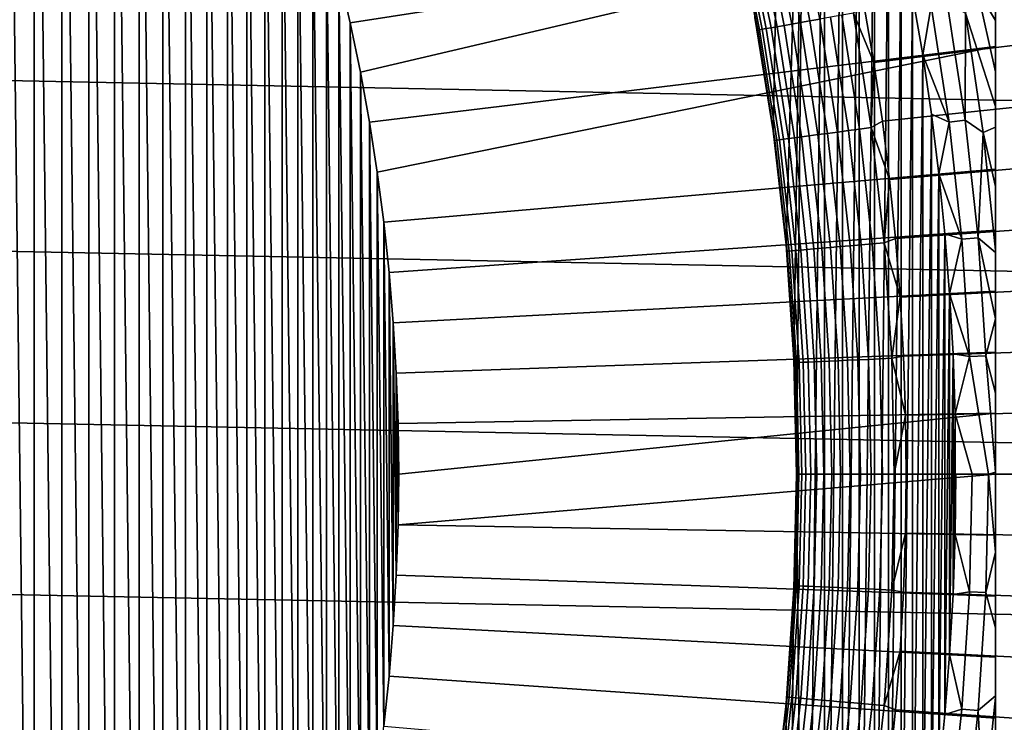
# Model space of a CAD drawing. Header units: metres. Extents: x -32 to 117, y -314 to 32.
# Tile 183 of 256: x 13.14 to 20.57, y -1.87 to 3.42. Entities that reach past the tile are written whole.
import ezdxf

# ---------------------------------------------------------------- set-up
doc = ezdxf.new("R2010")
doc.units = ezdxf.units.M
doc.layers.add('solid_24_501_064_XXX', color=7, linetype='CONTINUOUS')

msp = doc.modelspace()

# ---------------------------------------------------------------- linework, layer by layer
at = {"layer": 'solid_24_501_064_XXX'}
for points in [[(13.250397, -8.968107, 154.5), (13.033209, 9.280912, 154.5), (12.995952, 0.324207, 154.5), (13.033209, -9.280912, 154.5)], [(13.033209, 9.280912, 154.5), (13.250397, -8.968107, 154.5), (13.250397, 8.968107, 154.5)], [(13.250397, 8.968107, 154.5), (13.250397, -8.968107, 154.5), (13.459951, -8.650414, 154.5)], [(13.250397, 8.968107, 154.5), (13.459951, -8.650414, 154.5), (13.459951, 8.650414, 154.5)], [(13.459951, 8.650414, 154.5), (13.459951, -8.650414, 154.5), (13.662011, -8.327598, 154.5)], [(13.459951, 8.650414, 154.5), (13.662011, -8.327598, 154.5), (13.662011, 8.327598, 154.5)], [(13.662011, 8.327598, 154.5), (13.662011, -8.327598, 154.5), (13.85647, -7.999856, 154.5)], [(13.662011, 8.327598, 154.5), (13.85647, -7.999856, 154.5), (13.85647, 7.999856, 154.5)], [(13.85647, 7.999856, 154.5), (13.85647, -7.999856, 154.5), (14.042947, -7.66783, 154.5)], [(13.85647, 7.999856, 154.5), (14.042947, -7.66783, 154.5), (14.042947, 7.66783, 154.5)], [(20.5, -7.98436, 148.5), (20.5, 7.98436, 148.5), (20.5, 7.004709, 148.836288)], [(20.5, 7.98436, 129.791641), (20.5, 7.98436, 148.5), (20.5, -7.98436, 148.5), (20.5, -7.98436, 129.791641)], [(20.5, 7.978689, 129.621338), (20.5, 7.98436, 129.791641), (20.5, -7.98436, 129.791641), (20.5, -7.978689, 129.621338)], [(20.5, -7.955085, 129.406357), (20.5, 7.961432, 129.450684), (20.5, 7.978689, 129.621338), (20.5, -7.961432, 129.450684)], [(20.5, -7.978689, 129.621338), (20.5, -7.961432, 129.450684), (20.5, 7.978689, 129.621338)], [(20.5, -7.932583, 129.279663), (20.5, 7.955085, 129.406357), (20.5, 7.961432, 129.450684), (20.5, -7.955085, 129.406357)], [(20.5, -7.89168, 129.10791), (20.5, 7.932584, 129.279663), (20.5, 7.955085, 129.406357), (20.5, -7.932583, 129.279663)], [(20.5, -7.866208, 129.020355), (20.5, 7.89168, 129.10791), (20.5, 7.932584, 129.279663), (20.5, -7.89168, 129.10791)], [(20.5, -7.838297, 128.935287), (20.5, 7.866208, 129.020355), (20.5, 7.89168, 129.10791), (20.5, -7.866208, 129.020355)], [(20.5, -7.772004, 128.761612), (20.5, 7.838297, 128.935287), (20.5, 7.866208, 129.020355), (20.5, -7.838297, 128.935287)], [(20.5, -7.715996, 128.636612), (20.5, 7.772004, 128.761612), (20.5, 7.838297, 128.935287), (20.5, -7.772004, 128.761612)], [(20.5, -7.691751, 128.5867), (20.5, 7.715996, 128.636612), (20.5, 7.772004, 128.761612), (20.5, -7.715996, 128.636612)], [(14.042947, 7.66783, 154.5), (14.042947, -7.66783, 154.5), (14.221369, -7.331614, 154.5)], [(14.042947, 7.66783, 154.5), (14.221369, -7.331614, 154.5), (14.221369, 7.331614, 154.5)], [(20.5, -7.597048, 128.410522), (20.5, 7.691751, 128.5867), (20.5, 7.715996, 128.636612), (20.5, -7.691751, 128.5867)], [(20.5, -7.50196, 128.256302), (20.5, 7.597048, 128.410522), (20.5, 7.691751, 128.5867), (20.5, -7.597048, 128.410522)], [(20.5, -7.486599, 128.232971), (20.5, 7.50196, 128.256302), (20.5, 7.597048, 128.410522), (20.5, -7.50196, 128.256302)], [(18.911396, 7.099197, 126.5), (18.823011, 2.587289, 126.5), (18.685766, 3.441164, 126.5), (18.747246, 7.521997, 126.5)], [(20.5, -7.359214, 128.054153), (20.5, 7.486599, 128.232971), (20.5, 7.50196, 128.256302), (20.5, -7.486599, 128.232971)], [(20.5, -7.219668, 127.880692), (20.5, 7.359214, 128.054153), (20.5, 7.486599, 128.232971), (20.5, -7.359214, 128.054153)], [(20.5, -7.214021, 127.874092), (20.5, 7.219668, 127.880692), (20.5, 7.359214, 128.054153), (20.5, -7.219668, 127.880692)], [(14.221369, 7.331614, 154.5), (14.221369, -7.331614, 154.5), (14.391843, -6.991041, 154.5)], [(14.221369, 7.331614, 154.5), (14.391843, -6.991041, 154.5), (14.391843, 6.991041, 154.5)], [(20.5, -7.214021, 127.874092), (20.5, 7.214021, 127.874092), (20.5, 7.219668, 127.880692)], [(20.5, -7.048509, 127.693161), (20.5, 7.048509, 127.693161), (20.5, 7.214021, 127.874092)], [(20.5, -7.214021, 127.874092), (20.5, -7.048509, 127.693161), (20.5, 7.214021, 127.874092)], [(19.065985, 6.672943, 126.5), (18.921286, 1.727635, 126.5), (18.823011, 2.587289, 126.5), (18.911396, 7.099197, 126.5)], [(14.391843, 6.991041, 154.5), (14.391843, -6.991041, 154.5), (14.55412, -6.646622, 154.5)], [(14.391843, 6.991041, 154.5), (14.55412, -6.646622, 154.5), (14.55412, 6.646622, 154.5)], [(20.5, 7.048509, 127.693161), (20.5, -6.862637, 127.511368), (20.5, 6.862637, 127.511368)], [(20.5, -7.048509, 127.693161), (20.5, -6.862637, 127.511368), (20.5, 7.048509, 127.693161)], [(20.5, -7.004709, 148.836288), (20.5, 7.004709, 148.836288), (20.5, 6.041682, 149.12825)], [(20.5, -7.98436, 148.5), (20.5, 7.004709, 148.836288), (20.5, -7.004709, 148.836288)], [(20.5, 6.862637, 127.511368), (20.5, -6.862637, 127.511368), (20.5, -6.769923, 127.433479)], [(20.5, 6.769921, 127.433479), (20.5, 6.862637, 127.511368), (20.5, -6.769923, 127.433479)], [(20.5, 6.769921, 127.433479), (20.5, -6.769923, 127.433479), (20.5, -6.721091, 127.397461)], [(20.5, 6.769921, 127.433479), (20.5, -6.721091, 127.397461), (20.5, 6.721091, 127.397461)], [(20.5, 6.721091, 127.397461), (20.5, -6.721091, 127.397461), (20.5, -6.662621, 127.357704)], [(20.5, 6.662614, 127.357704), (20.5, 6.721091, 127.397461), (20.5, -6.662621, 127.357704)], [(14.55412, 6.646622, 154.5), (14.55412, -6.646622, 154.5), (14.708086, -6.298567, 154.5)], [(14.55412, 6.646622, 154.5), (14.708086, -6.298567, 154.5), (14.708086, 6.298567, 154.5)], [(19.065985, 6.672943, 126.5), (18.98028, 0.865215, 126.5), (18.921286, 1.727635, 126.5)], [(19.065985, 6.672943, 126.5), (19, 0, 126.5), (18.98028, 0.865215, 126.5)], [(19.210869, 6.243578, 126.5), (19.065985, -6.672943, 126.5), (19, 0, 126.5), (19.065985, 6.672943, 126.5)], [(20.5, 6.662614, 127.357704), (20.5, -6.662621, 127.357704), (20.5, -6.544247, 127.286102)], [(20.5, 6.540679, 127.284103), (20.5, 6.662614, 127.357704), (20.5, -6.544247, 127.286102)], [(20.5, 6.540679, 127.284103), (20.5, -6.544247, 127.286102), (20.5, -6.403995, 127.213036)], [(20.5, 6.403972, 127.21302), (20.5, 6.540679, 127.284103), (20.5, -6.403995, 127.213036)], [(20.5, 6.403972, 127.21302), (20.5, -6.403995, 127.213036), (20.5, -6.332358, 127.17955)], [(20.5, 6.403972, 127.21302), (20.5, -6.332358, 127.17955), (20.5, 6.332358, 127.17955)], [(20.5, 6.332358, 127.17955), (20.5, -6.332358, 127.17955), (20.5, -6.2522, 127.144661)], [(20.5, 6.252165, 127.144646), (20.5, 6.332358, 127.17955), (20.5, -6.2522, 127.144661)], [(14.708086, 6.298567, 154.5), (14.708086, -6.298567, 154.5), (14.853869, -5.946599, 154.5)], [(14.708086, 6.298567, 154.5), (14.853869, -5.946599, 154.5), (14.853869, 5.946599, 154.5)], [(19.210869, 6.243578, 126.5), (19.210869, -6.243578, 126.5), (19.065985, -6.672943, 126.5)], [(19.210869, 6.243578, 126.5), (19.346186, 5.810729, 126.5), (19.210869, -6.243578, 126.5)], [(20.5, 6.252165, 127.144646), (20.5, -6.2522, 127.144661), (20.5, -6.083886, 127.078682)], [(20.5, 6.083886, 127.078682), (20.5, 6.252165, 127.144646), (20.5, -6.083886, 127.078682)], [(20.5, 6.083886, 127.078682), (20.5, -6.083886, 127.078682), (20.5, -5.902002, 127.016617)], [(20.5, 5.901936, 127.016602), (20.5, 6.083886, 127.078682), (20.5, -5.902002, 127.016617)], [(20.5, -6.041681, 149.12825), (20.5, 6.041682, 149.12825), (20.5, 5.092418, 149.376968)], [(20.5, -7.004709, 148.836288), (20.5, 6.041682, 149.12825), (20.5, -6.041681, 149.12825)], [(14.853869, 5.946599, 154.5), (14.853869, -5.946599, 154.5), (14.991238, -5.5913, 154.5)], [(14.853869, 5.946599, 154.5), (14.991238, -5.5913, 154.5), (14.991238, 5.5913, 154.5)], [(20.5, 5.901936, 127.016602), (20.5, -5.902002, 127.016617), (20.5, -5.795797, 126.984024)], [(20.5, 5.795797, 126.984024), (20.5, 5.901936, 127.016602), (20.5, -5.795797, 126.984024)], [(19.346186, 5.810729, 126.5), (19.346186, -5.810729, 126.5), (19.210869, -6.243578, 126.5)], [(19.346186, 5.810729, 126.5), (19.471764, 5.374966, 126.5), (19.346186, -5.810729, 126.5)], [(20.5, 5.795797, 126.984024), (20.5, -5.795797, 126.984024), (20.5, -5.702415, 126.957336)], [(20.5, 5.702332, 126.957314), (20.5, 5.795797, 126.984024), (20.5, -5.702415, 126.957336)], [(20.5, 5.702332, 126.957314), (20.5, -5.702415, 126.957336), (20.5, -5.485857, 126.90139)], [(20.5, 5.485757, 126.901367), (20.5, 5.702332, 126.957314), (20.5, -5.485857, 126.90139)], [(14.991238, 5.5913, 154.5), (14.991238, -5.5913, 154.5), (15.119989, -5.233145, 154.5)], [(14.991238, 5.5913, 154.5), (15.119989, -5.233145, 154.5), (15.119989, 5.233145, 154.5)], [(20.5, 5.485757, 126.901367), (20.5, -5.485857, 126.90139), (20.5, -5.464846, 126.896385)], [(20.5, 5.485757, 126.901367), (20.5, -5.464846, 126.896385), (20.5, 5.464847, 126.896385)], [(20.5, 5.464847, 126.896385), (20.5, -5.464846, 126.896385), (20.5, -5.251423, 126.849052)], [(20.5, 5.251305, 126.849022), (20.5, 5.464847, 126.896385), (20.5, -5.251423, 126.849052)], [(19.471764, 5.374966, 126.5), (19.471764, -5.374966, 126.5), (19.346186, -5.810729, 126.5)], [(19.471764, 5.374966, 126.5), (19.587435, 4.936833, 126.5), (19.471764, -5.374966, 126.5)], [(15.119989, 5.233145, 154.5), (15.119989, -5.233145, 154.5), (15.240263, -4.871753, 154.5)], [(15.119989, 5.233145, 154.5), (15.240263, -4.871753, 154.5), (15.240263, 4.871753, 154.5)], [(20.5, 5.251305, 126.849022), (20.5, -5.251423, 126.849052), (20.5, -5.08483, 126.8162)], [(20.5, 5.08483, 126.8162), (20.5, 5.251305, 126.849022), (20.5, -5.08483, 126.8162)], [(-32.089672, 5.148039, -303.5), (32.269005, 3.867984, -303.5), (32.397263, 2.582068, -303.5), (-32.269005, 3.867984, -303.5)], [(20.5, 4.154037, 149.583359), (20.5, 5.092418, 149.376968), (15.548954, 3.772236, 154.5), (15.634345, 3.401041, 154.5)], [(20.5, -5.092416, 149.376968), (20.5, 5.092418, 149.376968), (20.5, 4.154037, 149.583359)], [(20.5, -6.041681, 149.12825), (20.5, 5.092418, 149.376968), (20.5, -5.092416, 149.376968)], [(20.5, 5.08483, 126.8162), (20.5, -5.08483, 126.8162), (20.5, -4.998413, 126.800446)], [(20.5, 4.998272, 126.800423), (20.5, 5.08483, 126.8162), (20.5, -4.998413, 126.800446)], [(20.5, 4.998272, 126.800423), (20.5, -4.998413, 126.800446), (20.5, -4.726201, 126.75573)], [(20.5, 4.726034, 126.755699), (20.5, 4.998272, 126.800423), (20.5, -4.726201, 126.75573)], [(19.587435, 4.936833, 126.5), (19.587435, -4.936833, 126.5), (19.471764, -5.374966, 126.5)], [(19.587435, 4.936833, 126.5), (19.6933, 4.495928, 126.5), (19.587435, -4.936833, 126.5)], [(15.240263, 4.871753, 154.5), (15.240263, -4.871753, 154.5), (15.351926, -4.507566, 154.5)], [(15.240263, 4.871753, 154.5), (15.351926, -4.507566, 154.5), (15.351926, 4.507566, 154.5)], [(20.5, 4.726034, 126.755699), (20.5, -4.726201, 126.75573), (20.5, -4.647787, 126.744156)], [(20.5, 4.726034, 126.755699), (20.5, -4.647787, 126.744156), (20.5, 4.647788, 126.744156)], [(20.5, 4.647788, 126.744156), (20.5, -4.647787, 126.744156), (20.5, -4.433388, 126.715065)], [(20.5, 4.433187, 126.715042), (20.5, 4.647788, 126.744156), (20.5, -4.433388, 126.715065)], [(15.351926, 4.507566, 154.5), (15.351926, -4.507566, 154.5), (15.454799, -4.141157, 154.5)], [(15.351926, 4.507566, 154.5), (15.454799, -4.141157, 154.5), (15.454799, 4.141157, 154.5)], [(19.6933, 4.495928, 126.5), (19.6933, -4.495928, 126.5), (19.587435, -4.936833, 126.5)], [(19.6933, 4.495928, 126.5), (19.78928, 4.052658, 126.5), (19.6933, -4.495928, 126.5)], [(20.5, 4.433187, 126.715042), (20.5, -4.433388, 126.715065), (20.5, -4.13965, 126.680725)], [(20.5, 4.139647, 126.680725), (20.5, 4.433187, 126.715042), (20.5, -4.13965, 126.680725)], [(19.029427, 3.403655, 124.095459), (18.860245, 4.242059, 124.095459), (18.79557, 4.227512, 124.160889), (18.96417, 3.391983, 124.160889)], [(19.100389, 3.416348, 124.036476), (18.930578, 4.257878, 124.036476), (18.860245, 4.242059, 124.095459), (19.029427, 3.403655, 124.095459)], [(19.176449, 3.429952, 123.984459), (19.00596, 4.274833, 123.984459), (18.930578, 4.257878, 124.036476), (19.100389, 3.416348, 124.036476)], [(18.720207, 3.348347, 124.653915), (18.553776, 4.173127, 124.653915), (18.541124, 4.170282, 124.746147), (18.707441, 3.346064, 124.746147)], [(18.707441, 3.346064, 124.746147), (18.541124, 4.170282, 124.746147), (18.685776, 3.441192, 124.839096)], [(18.741364, 3.352131, 124.563286), (18.574745, 4.177844, 124.563286), (18.553776, 4.173127, 124.653915), (18.720207, 3.348347, 124.653915)], [(18.770731, 3.357384, 124.475044), (18.603849, 4.18439, 124.475044), (18.574745, 4.177844, 124.563286), (18.741364, 3.352131, 124.563286)], [(18.80805, 3.364059, 124.389969), (18.640839, 4.192709, 124.389969), (18.603849, 4.18439, 124.475044), (18.770731, 3.357384, 124.475044)], [(18.853001, 3.372099, 124.308784), (18.685389, 4.20273, 124.308784), (18.640839, 4.192709, 124.389969), (18.80805, 3.364059, 124.389969)], [(18.905193, 3.381434, 124.232208), (18.737116, 4.214365, 124.232208), (18.685389, 4.20273, 124.308784), (18.853001, 3.372099, 124.308784)], [(18.96417, 3.391983, 124.160889), (18.79557, 4.227512, 124.160889), (18.737116, 4.214365, 124.232208), (18.905193, 3.381434, 124.232208)], [(15.454799, 4.141157, 154.5), (15.454799, -4.141157, 154.5), (15.548954, -3.772236, 154.5)], [(15.454799, 4.141157, 154.5), (15.548954, -3.772236, 154.5), (15.548954, 3.772236, 154.5)], [(20.5, 4.154037, 149.583359), (15.634345, 3.401041, 154.5), (15.710833, 3.028154, 154.5)], [(20.5, 3.223862, 149.748047), (20.5, 4.154037, 149.583359), (15.710833, 3.028154, 154.5), (15.778431, 2.653419, 154.5)], [(20.5, -4.154034, 149.583359), (20.5, 4.154037, 149.583359), (20.5, 3.223862, 149.748047)], [(20.5, -5.092416, 149.376968), (20.5, 4.154037, 149.583359), (20.5, -4.154034, 149.583359)], [(20.5, 4.139647, 126.680725), (20.5, -4.13965, 126.680725), (20.5, -4.118934, 126.678528)], [(20.5, 4.118683, 126.678497), (20.5, 4.139647, 126.680725), (20.5, -4.118934, 126.678528)], [(20.5, 4.118683, 126.678497), (20.5, -4.118934, 126.678528), (20.5, -3.781758, 126.646179)], [(20.5, 3.781441, 126.646156), (20.5, 4.118683, 126.678497), (20.5, -3.781758, 126.646179)], [(19.78928, 4.052658, 126.5), (19.78928, -4.052658, 126.5), (19.6933, -4.495928, 126.5)], [(19.78928, 4.052658, 126.5), (19.875227, 3.607676, 126.5), (19.78928, -4.052658, 126.5)], [(-32.269005, 3.867984, -303.5), (32.397263, 2.582068, -303.5), (32.474281, 1.29249, -303.5), (-32.397263, 2.582068, -303.5)], [(15.548954, 3.772236, 154.5), (15.548954, -3.772236, 154.5), (15.634345, -3.401041, 154.5)], [(15.548954, 3.772236, 154.5), (15.634345, -3.401041, 154.5), (15.634345, 3.401041, 154.5)], [(20.895185, 3.2618, 123.621208), (20.817915, 3.723239, 123.621208), (19.507751, 3.540042, 123.854294), (19.582272, 3.10143, 123.854294)], [(20.5, 3.781441, 126.646156), (20.5, -3.781758, 126.646179), (20.5, -3.532725, 126.626183)], [(20.5, 3.781441, 126.646156), (20.5, -3.532725, 126.626183), (20.5, 3.532725, 126.626183)], [(20.5, 3.031069, 126.594086), (20.5, 2.771093, 126.58107), (20.272577, 3.474355, 126.545876), (20.36212, 3.651741, 126.581253)], [(20.36212, 3.651741, 126.581253), (20.5, 3.532725, 126.626183), (20.5, 3.419373, 126.618034)], [(20.5, 3.031069, 126.594086), (20.36212, 3.651741, 126.581253), (20.5, 3.419373, 126.618034)], [(19.875227, 3.607676, 126.5), (19.875227, -3.607676, 126.5), (19.78928, -4.052658, 126.5)], [(19.875227, 3.607676, 126.5), (19.951172, 3.160747, 126.5), (19.875227, -3.607676, 126.5)], [(20.014994, 3.529184, 126.505112), (19.951172, 3.160747, 126.5), (19.875227, 3.607676, 126.5)], [(19.428404, 3.475017, 123.874374), (19.582272, 3.10143, 123.854294), (19.507751, 3.540042, 123.854294)], [(20.014994, 3.529184, 126.505112), (20.149885, 2.652783, 126.505112), (19.951172, 3.160747, 126.5)], [(20.149885, 2.652783, 126.505112), (20.014994, 3.529184, 126.505112), (20.136162, 3.550549, 126.520439), (20.27187, 2.668842, 126.520439)], [(20.27187, 2.668842, 126.520439), (20.136162, 3.550549, 126.520439), (20.272577, 3.474355, 126.545876)], [(20.5, 3.532725, 126.626183), (20.5, -3.532725, 126.626183), (20.5, -3.419832, 126.618065)], [(20.5, 3.419373, 126.618034), (20.5, 3.532725, 126.626183), (20.5, -3.419832, 126.618065)], [(18.759266, 3.014954, 124.839096), (18.685776, 3.441192, 124.839096), (18.685766, 3.441164, 126.5), (18.823011, 2.587289, 126.5)], [(18.707441, 3.346064, 124.746147), (18.685776, 3.441192, 124.839096), (18.759266, 3.014954, 124.839096)], [(19.232811, 2.56813, 124.036476), (19.100389, 3.416348, 124.036476), (19.029427, 3.403655, 124.095459), (19.161356, 2.558588, 124.095459)], [(19.309397, 2.578356, 123.984459), (19.176449, 3.429952, 123.984459), (19.100389, 3.416348, 124.036476), (19.232811, 2.56813, 124.036476)], [(19.390448, 2.589179, 123.939857), (19.256941, 3.444349, 123.939857), (19.176449, 3.429952, 123.984459), (19.309397, 2.578356, 123.984459)], [(19.475262, 2.600504, 123.903053), (19.341169, 3.459414, 123.903053), (19.256941, 3.444349, 123.939857), (19.390448, 2.589179, 123.939857)], [(19.563099, 2.612233, 123.874374), (19.428404, 3.475017, 123.874374), (19.341169, 3.459414, 123.903053), (19.475262, 2.600504, 123.903053)], [(19.563099, 2.612233, 123.874374), (19.582272, 3.10143, 123.854294), (19.428404, 3.475017, 123.874374)], [(20.27187, 2.668842, 126.520439), (20.272577, 3.474355, 126.545876), (20.406378, 2.574552, 126.545876)], [(20.5, 2.771093, 126.58107), (20.5, 2.614864, 126.574257), (20.406378, 2.574552, 126.545876), (20.272577, 3.474355, 126.545876)], [(20.5, 3.419373, 126.618034), (20.5, -3.419832, 126.618065), (20.5, -3.03161, 126.594109)], [(20.5, 3.031069, 126.594086), (20.5, 3.419373, 126.618034), (20.5, -3.03161, 126.594109)], [(15.634345, 3.401041, 154.5), (15.634345, -3.401041, 154.5), (15.710833, -3.028154, 154.5)], [(15.634345, 3.401041, 154.5), (15.710833, -3.028154, 154.5), (15.710833, 3.028154, 154.5)], [(18.849993, 2.517013, 124.653915), (18.720207, 3.348347, 124.653915), (18.707441, 3.346064, 124.746147), (18.837139, 2.515296, 124.746147)], [(18.837139, 2.515296, 124.746147), (18.707441, 3.346064, 124.746147), (18.759266, 3.014954, 124.839096), (18.823034, 2.587155, 124.839096)], [(18.871296, 2.519857, 124.563286), (18.741364, 3.352131, 124.563286), (18.720207, 3.348347, 124.653915), (18.849993, 2.517013, 124.653915)], [(18.900866, 2.523806, 124.475044), (18.770731, 3.357384, 124.475044), (18.741364, 3.352131, 124.563286), (18.871296, 2.519857, 124.563286)], [(18.938446, 2.528823, 124.389969), (18.80805, 3.364059, 124.389969), (18.770731, 3.357384, 124.475044), (18.900866, 2.523806, 124.475044)], [(18.983707, 2.534867, 124.308784), (18.853001, 3.372099, 124.308784), (18.80805, 3.364059, 124.389969), (18.938446, 2.528823, 124.389969)], [(19.036261, 2.541885, 124.232208), (18.905193, 3.381434, 124.232208), (18.853001, 3.372099, 124.308784), (18.983707, 2.534867, 124.308784)], [(19.095648, 2.549814, 124.160889), (18.96417, 3.391983, 124.160889), (18.905193, 3.381434, 124.232208), (19.036261, 2.541885, 124.232208)], [(19.161356, 2.558588, 124.095459), (19.029427, 3.403655, 124.095459), (18.96417, 3.391983, 124.160889), (19.095648, 2.549814, 124.160889)], [(20.5, 3.223862, 149.748047), (15.778431, 2.653419, 154.5), (15.837145, 2.276905, 154.5)], [(20.5, 2.299107, 149.871475), (20.5, 3.223862, 149.748047), (15.837145, 2.276905, 154.5), (15.886866, 1.899332, 154.5)], [(20.962227, 2.798769, 123.621208), (20.895185, 3.2618, 123.621208), (19.582272, 3.10143, 123.854294), (19.646933, 2.661259, 123.854294)], [(20.5, -3.223857, 149.748047), (20.5, 3.223862, 149.748047), (20.5, 2.299107, 149.871475)], [(20.5, -4.154034, 149.583359), (20.5, 3.223862, 149.748047), (20.5, -3.223857, 149.748047)], [(19.951172, 3.160747, 126.5), (19.951172, -3.160747, 126.5), (19.875227, -3.607676, 126.5)], [(19.951172, 3.160747, 126.5), (20.017107, 2.712006, 126.5), (19.951172, -3.160747, 126.5)], [(20.149885, 2.652783, 126.505112), (20.017107, 2.712006, 126.5), (19.951172, 3.160747, 126.5)], [(19.563099, 2.612233, 123.874374), (19.646933, 2.661259, 123.854294), (19.582272, 3.10143, 123.854294)], [(15.710833, 3.028154, 154.5), (15.710833, -3.028154, 154.5), (15.778431, -2.653419, 154.5)], [(15.710833, 3.028154, 154.5), (15.778431, -2.653419, 154.5), (15.778431, 2.653419, 154.5)], [(18.823034, 2.587155, 124.839096), (18.759266, 3.014954, 124.839096), (18.823011, 2.587289, 126.5)], [(20.5, 3.031069, 126.594086), (20.5, -3.03161, 126.594109), (20.5, -2.771201, 126.58107)], [(20.5, 3.031069, 126.594086), (20.5, -2.771201, 126.58107), (20.5, 2.771093, 126.58107)], [(21.019011, 2.334378, 123.621208), (20.962227, 2.798769, 123.621208), (19.646933, 2.661259, 123.854294), (19.701698, 2.219752, 123.854294)], [(20.5, 2.771093, 126.58107), (20.5, -2.771201, 126.58107), (20.5, -2.615328, 126.574272)], [(20.5, 2.614864, 126.574257), (20.5, 2.771093, 126.58107), (20.5, -2.615328, 126.574272)], [(20.017107, 2.712006, 126.5), (20.017107, -2.712006, 126.5), (19.951172, -3.160747, 126.5)], [(20.017107, 2.712006, 126.5), (20.072935, 2.262132, 126.5), (20.017107, -2.712006, 126.5)], [(20.149885, 2.652783, 126.505112), (20.072935, 2.262132, 126.5), (20.017107, 2.712006, 126.5)], [(15.778431, 2.653419, 154.5), (15.778431, -2.653419, 154.5), (15.837145, -2.276905, 154.5)], [(15.778431, 2.653419, 154.5), (15.837145, -2.276905, 154.5), (15.837145, 2.276905, 154.5)], [(19.571228, 1.736502, 123.903053), (19.475262, 2.600504, 123.903053), (19.390448, 2.589179, 123.939857), (19.485998, 1.72894, 123.939857)], [(19.6595, 1.744335, 123.874374), (19.563099, 2.612233, 123.874374), (19.475262, 2.600504, 123.903053), (19.571228, 1.736502, 123.903053)], [(19.563099, 2.612233, 123.874374), (19.701698, 2.219752, 123.854294), (19.646933, 2.661259, 123.854294)], [(19.6595, 1.744335, 123.874374), (19.701698, 2.219752, 123.854294), (19.563099, 2.612233, 123.874374)], [(20.149885, 2.652783, 126.505112), (20.24642, 1.771332, 126.505112), (20.072935, 2.262132, 126.5)], [(20.24642, 1.771332, 126.505112), (20.149885, 2.652783, 126.505112), (20.27187, 2.668842, 126.520439), (20.368988, 1.782055, 126.520439)], [(20.368988, 1.782055, 126.520439), (20.27187, 2.668842, 126.520439), (20.406378, 2.574552, 126.545876)], [(20.5, 2.167483, 126.558334), (20.406378, 2.574552, 126.545876), (20.5, 2.614864, 126.574257)], [(20.5, 2.614864, 126.574257), (20.5, -2.615328, 126.574272), (20.5, -2.16705, 126.558319)], [(20.5, 2.167483, 126.558334), (20.5, 2.614864, 126.574257), (20.5, -2.16705, 126.558319)], [(-32.397263, 2.582068, -303.5), (32.474281, 1.29249, -303.5), (32.5, 0, -303.5), (-32.474281, 1.29249, -303.5)], [(18.877048, 2.158014, 124.839096), (18.823034, 2.587155, 124.839096), (18.823011, 2.587289, 126.5), (18.921286, 1.727635, 126.5)], [(18.837139, 2.515296, 124.746147), (18.823034, 2.587155, 124.839096), (18.877048, 2.158014, 124.839096)], [(19.031767, 1.688637, 124.389969), (18.938446, 2.528823, 124.389969), (18.900866, 2.523806, 124.475044), (18.994003, 1.685287, 124.475044)], [(19.077253, 1.692673, 124.308784), (18.983707, 2.534867, 124.308784), (18.938446, 2.528823, 124.389969), (19.031767, 1.688637, 124.389969)], [(19.130064, 1.697359, 124.232208), (19.036261, 2.541885, 124.232208), (18.983707, 2.534867, 124.308784), (19.077253, 1.692673, 124.308784)], [(19.189745, 1.702654, 124.160889), (19.095648, 2.549814, 124.160889), (19.036261, 2.541885, 124.232208), (19.130064, 1.697359, 124.232208)], [(19.255775, 1.708513, 124.095459), (19.161356, 2.558588, 124.095459), (19.095648, 2.549814, 124.160889), (19.189745, 1.702654, 124.160889)], [(19.327583, 1.714885, 124.036476), (19.232811, 2.56813, 124.036476), (19.161356, 2.558588, 124.095459), (19.255775, 1.708513, 124.095459)], [(19.404547, 1.721713, 123.984459), (19.309397, 2.578356, 123.984459), (19.232811, 2.56813, 124.036476), (19.327583, 1.714885, 124.036476)], [(19.485998, 1.72894, 123.939857), (19.390448, 2.589179, 123.939857), (19.309397, 2.578356, 123.984459), (19.404547, 1.721713, 123.984459)], [(20.5, 1.68704, 126.546165), (20.5, 1.670284, 126.545822), (20.368988, 1.782055, 126.520439), (20.406378, 2.574552, 126.545876)], [(20.5, 2.167483, 126.558334), (20.5, 1.68704, 126.546165), (20.406378, 2.574552, 126.545876)], [(18.942879, 1.680751, 124.653915), (18.849993, 2.517013, 124.653915), (18.837139, 2.515296, 124.746147), (18.929962, 1.679605, 124.746147)], [(18.929962, 1.679605, 124.746147), (18.837139, 2.515296, 124.746147), (18.877048, 2.158014, 124.839096), (18.92128, 1.727755, 124.839096)], [(18.964287, 1.68265, 124.563286), (18.871296, 2.519857, 124.563286), (18.849993, 2.517013, 124.653915), (18.942879, 1.680751, 124.653915)], [(18.994003, 1.685287, 124.475044), (18.900866, 2.523806, 124.475044), (18.871296, 2.519857, 124.563286), (18.964287, 1.68265, 124.563286)], [(21.065504, 1.868854, 123.621208), (21.019011, 2.334378, 123.621208), (19.701698, 2.219752, 123.854294), (19.746544, 1.777133, 123.854294)], [(15.837145, 2.276905, 154.5), (15.837145, -2.276905, 154.5), (15.886866, -1.899332, 154.5)], [(15.837145, 2.276905, 154.5), (15.886866, -1.899332, 154.5), (15.886866, 1.899332, 154.5)], [(20.5, 1.838156, 149.917755), (20.5, 2.299107, 149.871475), (15.886866, 1.899332, 154.5), (15.927545, 1.520937, 154.5)], [(20.072935, 2.262132, 126.5), (20.072935, -2.262132, 126.5), (20.017107, -2.712006, 126.5)], [(20.072935, 2.262132, 126.5), (20.118626, 1.811226, 126.5), (20.072935, -2.262132, 126.5)], [(20.24642, 1.771332, 126.505112), (20.118626, 1.811226, 126.5), (20.072935, 2.262132, 126.5)], [(20.5, -2.299102, 149.871475), (20.5, 2.299107, 149.871475), (20.5, 1.838156, 149.917755)], [(20.5, -3.223857, 149.748047), (20.5, 2.299107, 149.871475), (20.5, -2.299102, 149.871475)], [(18.92128, 1.727755, 124.839096), (18.877048, 2.158014, 124.839096), (18.921286, 1.727635, 126.5)], [(19.6595, 1.744335, 123.874374), (19.746544, 1.777133, 123.854294), (19.701698, 2.219752, 123.854294)], [(20.5, 2.167483, 126.558334), (20.5, -2.16705, 126.558319), (20.5, -1.68356, 126.546097)], [(20.5, 2.167483, 126.558334), (20.5, -1.68356, 126.546097), (20.5, 1.68704, 126.546165)], [(15.886866, 1.899332, 154.5), (15.886866, -1.899332, 154.5), (15.927545, -1.520937, 154.5)], [(15.886866, 1.899332, 154.5), (15.927545, -1.520937, 154.5), (15.927545, 1.520937, 154.5)], [(21.101688, 1.402427, 123.621208), (21.065504, 1.868854, 123.621208), (19.746544, 1.777133, 123.854294), (19.781448, 1.333626, 123.854294)], [(20.5, 1.378082, 149.953735), (20.5, 1.838156, 149.917755), (15.927545, 1.520937, 154.5), (15.959229, 1.141442, 154.5)], [(20.118626, 1.811226, 126.5), (20.118626, -1.811226, 126.5), (20.072935, -2.262132, 126.5)], [(20.118626, 1.811226, 126.5), (20.154215, 1.359079, 126.5), (20.118626, -1.811226, 126.5)], [(20.24642, 1.771332, 126.505112), (20.154215, 1.359079, 126.5), (20.118626, 1.811226, 126.5)], [(20.304415, 0.88651, 126.505112), (20.24642, 1.771332, 126.505112), (20.368988, 1.782055, 126.520439), (20.427334, 0.891877, 126.520439)], [(20.368988, 1.782055, 126.520439), (20.5, 1.670284, 126.545822), (20.5, 1.171069, 126.537506)], [(20.427334, 0.891877, 126.520439), (20.368988, 1.782055, 126.520439), (20.5, 1.171069, 126.537506)], [(20.5, -1.838151, 149.917755), (20.5, 1.838156, 149.917755), (20.5, 1.378082, 149.953735)], [(20.5, -2.299102, 149.871475), (20.5, 1.838156, 149.917755), (20.5, -1.838151, 149.917755)], [(18.955708, 1.296601, 124.839096), (18.92128, 1.727755, 124.839096), (18.921286, 1.727635, 126.5), (18.98028, 0.865215, 126.5)], [(18.929962, 1.679605, 124.746147), (18.92128, 1.727755, 124.839096), (18.955708, 1.296601, 124.839096)], [(19.312502, 0.855094, 124.095459), (19.255775, 1.708513, 124.095459), (19.189745, 1.702654, 124.160889), (19.246277, 0.852161, 124.160889)], [(19.384521, 0.858282, 124.036476), (19.327583, 1.714885, 124.036476), (19.255775, 1.708513, 124.095459), (19.312502, 0.855094, 124.095459)], [(19.461712, 0.8617, 123.984459), (19.404547, 1.721713, 123.984459), (19.327583, 1.714885, 124.036476), (19.384521, 0.858282, 124.036476)], [(19.543402, 0.865317, 123.939857), (19.485998, 1.72894, 123.939857), (19.404547, 1.721713, 123.984459), (19.461712, 0.8617, 123.984459)], [(19.628883, 0.869102, 123.903053), (19.571228, 1.736502, 123.903053), (19.485998, 1.72894, 123.939857), (19.543402, 0.865317, 123.939857)], [(19.717415, 0.873022, 123.874374), (19.6595, 1.744335, 123.874374), (19.571228, 1.736502, 123.903053), (19.628883, 0.869102, 123.903053)], [(19.6595, 1.744335, 123.874374), (19.781448, 1.333626, 123.854294), (19.746544, 1.777133, 123.854294)], [(19.717415, 0.873022, 123.874374), (19.781448, 1.333626, 123.854294), (19.6595, 1.744335, 123.874374)], [(20.24642, 1.771332, 126.505112), (20.304415, 0.88651, 126.505112), (20.154215, 1.359079, 126.5)], [(18.998682, 0.841199, 124.653915), (18.942879, 1.680751, 124.653915), (18.929962, 1.679605, 124.746147), (18.985729, 0.840625, 124.746147)], [(18.985729, 0.840625, 124.746147), (18.929962, 1.679605, 124.746147), (18.955708, 1.296601, 124.839096), (18.98031, 0.864774, 124.839096)], [(19.020155, 0.842149, 124.563286), (18.964287, 1.68265, 124.563286), (18.942879, 1.680751, 124.653915), (18.998682, 0.841199, 124.653915)], [(19.049957, 0.843469, 124.475044), (18.994003, 1.685287, 124.475044), (18.964287, 1.68265, 124.563286), (19.020155, 0.842149, 124.563286)], [(19.087833, 0.845146, 124.389969), (19.031767, 1.688637, 124.389969), (18.994003, 1.685287, 124.475044), (19.049957, 0.843469, 124.475044)], [(19.133453, 0.847166, 124.308784), (19.077253, 1.692673, 124.308784), (19.031767, 1.688637, 124.389969), (19.087833, 0.845146, 124.389969)], [(19.18642, 0.849511, 124.232208), (19.130064, 1.697359, 124.232208), (19.077253, 1.692673, 124.308784), (19.133453, 0.847166, 124.308784)], [(19.246277, 0.852161, 124.160889), (19.189745, 1.702654, 124.160889), (19.130064, 1.697359, 124.232208), (19.18642, 0.849511, 124.232208)], [(20.5, 1.68704, 126.546165), (20.5, -1.68356, 126.546097), (20.5, -1.670619, 126.54583)], [(20.5, 1.68704, 126.546165), (20.5, -1.670619, 126.54583), (20.5, 1.670284, 126.545822)], [(20.5, 1.670284, 126.545822), (20.5, -1.670619, 126.54583), (20.5, -1.158814, 126.537361)], [(20.5, 1.670284, 126.545822), (20.5, -1.158814, 126.537361), (20.5, 1.171069, 126.537506)], [(15.927545, 1.520937, 154.5), (15.927545, -1.520937, 154.5), (15.959229, -1.141442, 154.5)], [(15.927545, 1.520937, 154.5), (15.959229, -1.141442, 154.5), (15.959229, 1.141442, 154.5)], [(20.5, 0.918371, 149.979431), (20.5, 1.378082, 149.953735), (15.959229, 1.141442, 154.5), (15.981875, 0.761368, 154.5)], [(21.127548, 0.935323, 123.621208), (21.101688, 1.402427, 123.621208), (19.781448, 1.333626, 123.854294), (19.806391, 0.889452, 123.854294)], [(20.154215, 1.359079, 126.5), (20.154215, -1.359079, 126.5), (20.118626, -1.811226, 126.5)], [(20.154215, 1.359079, 126.5), (20.179653, 0.906364, 126.5), (20.154215, -1.359079, 126.5)], [(20.304415, 0.88651, 126.505112), (20.179653, 0.906364, 126.5), (20.154215, 1.359079, 126.5)], [(20.5, -1.378076, 149.953735), (20.5, 1.378082, 149.953735), (20.5, 0.918371, 149.979431)], [(20.5, -1.838151, 149.917755), (20.5, 1.378082, 149.953735), (20.5, -1.378076, 149.953735)], [(32.474281, -1.29249, -303.5), (-32.5, 0, -303.5), (-32.474281, 1.29249, -303.5), (32.5, 0, -303.5)], [(18.98031, 0.864774, 124.839096), (18.955708, 1.296601, 124.839096), (18.98028, 0.865215, 126.5)], [(19.717415, 0.873022, 123.874374), (19.806391, 0.889452, 123.854294), (19.781448, 1.333626, 123.854294)], [(15.959229, 1.141442, 154.5), (15.959229, -1.141442, 154.5), (15.981875, -0.761368, 154.5)], [(15.959229, 1.141442, 154.5), (15.981875, -0.761368, 154.5), (15.981875, 0.761368, 154.5)], [(20.427334, 0.891877, 126.520439), (20.5, 1.171069, 126.537506), (20.5, 0.61083, 126.532211)], [(20.5, 1.171069, 126.537506), (20.5, -1.158814, 126.537361), (20.5, 0.61083, 126.532211)], [(20.5, 0.459137, 149.994858), (20.5, 0.918371, 149.979431), (15.981875, 0.761368, 154.5), (15.995453, 0.381008, 154.5)], [(21.143066, 0.467771, 123.621208), (21.127548, 0.935323, 123.621208), (19.806391, 0.889452, 123.854294), (19.821362, 0.444836, 123.854294)], [(20.179653, 0.906364, 126.5), (20.179653, -0.906364, 126.5), (20.154215, -1.359079, 126.5)], [(20.179653, 0.906364, 126.5), (20.194904, 0.453473, 126.5), (20.179653, -0.906364, 126.5)], [(20.304415, 0.88651, 126.505112), (20.194904, 0.453473, 126.5), (20.179653, 0.906364, 126.5)], [(20.304415, 0.88651, 126.505112), (20.427334, 0.891877, 126.520439), (20.5, 0.015227, 126.530304), (20.446795, 0, 126.520439)], [(20.427334, 0.891877, 126.520439), (20.5, 0.61083, 126.532211), (20.5, 0.015227, 126.530304)], [(20.5, -0.918366, 149.979431), (20.5, 0.918371, 149.979431), (20.5, 0.459137, 149.994858)], [(20.5, -1.378076, 149.953735), (20.5, 0.918371, 149.979431), (20.5, -0.918366, 149.979431)], [(18.995077, 0.432499, 124.839096), (18.98031, 0.864774, 124.839096), (18.98028, 0.865215, 126.5), (19, 0, 126.5)], [(18.985729, 0.840625, 124.746147), (18.98031, 0.864774, 124.839096), (18.995077, 0.432499, 124.839096)], [(19.017296, 0, 124.653915), (18.998682, 0.841199, 124.653915), (18.985729, 0.840625, 124.746147), (19.00433, 0, 124.746147)], [(18.985729, 0.840625, 124.746147), (18.995077, 0.432499, 124.839096), (19, 0, 124.839096)], [(19.00433, 0, 124.746147), (18.985729, 0.840625, 124.746147), (19, 0, 124.839096)], [(19.03879, 0, 124.563286), (19.020155, 0.842149, 124.563286), (18.998682, 0.841199, 124.653915), (19.017296, 0, 124.653915)], [(19.068623, 0, 124.475044), (19.049957, 0.843469, 124.475044), (19.020155, 0.842149, 124.563286), (19.03879, 0, 124.563286)], [(19.106535, 0, 124.389969), (19.087833, 0.845146, 124.389969), (19.049957, 0.843469, 124.475044), (19.068623, 0, 124.475044)], [(19.152199, 0, 124.308784), (19.133453, 0.847166, 124.308784), (19.087833, 0.845146, 124.389969), (19.106535, 0, 124.389969)], [(19.205217, 0, 124.232208), (19.18642, 0.849511, 124.232208), (19.133453, 0.847166, 124.308784), (19.152199, 0, 124.308784)], [(19.265133, 0, 124.160889), (19.246277, 0.852161, 124.160889), (19.18642, 0.849511, 124.232208), (19.205217, 0, 124.232208)], [(19.331423, 0, 124.095459), (19.312502, 0.855094, 124.095459), (19.246277, 0.852161, 124.160889), (19.265133, 0, 124.160889)], [(19.403513, 0, 124.036476), (19.384521, 0.858282, 124.036476), (19.312502, 0.855094, 124.095459), (19.331423, 0, 124.095459)], [(19.48078, 0, 123.984459), (19.461712, 0.8617, 123.984459), (19.384521, 0.858282, 124.036476), (19.403513, 0, 124.036476)], [(19.56255, 0, 123.939857), (19.543402, 0.865317, 123.939857), (19.461712, 0.8617, 123.984459), (19.48078, 0, 123.984459)], [(19.648115, 0, 123.903053), (19.628883, 0.869102, 123.903053), (19.543402, 0.865317, 123.939857), (19.56255, 0, 123.939857)], [(19.736732, 0, 123.874374), (19.717415, 0.873022, 123.874374), (19.628883, 0.869102, 123.903053), (19.648115, 0, 123.903053)], [(19.717415, 0.873022, 123.874374), (19.821362, 0.444836, 123.854294), (19.806391, 0.889452, 123.854294)], [(19.736732, 0, 123.874374), (19.821362, 0.444836, 123.854294), (19.717415, 0.873022, 123.874374)], [(20.446795, 0, 126.520439), (20.323757, 0, 126.505112), (20.194904, 0.453473, 126.5), (20.304415, 0.88651, 126.505112)], [(15.981875, 0.761368, 154.5), (15.981875, -0.761368, 154.5), (15.995453, -0.381008, 154.5)], [(15.981875, 0.761368, 154.5), (15.995453, -0.381008, 154.5), (15.995453, 0.381008, 154.5)], [(20.5, 0.61083, 126.532211), (20.5, -1.158814, 126.537361), (20.5, -0.588235, 126.532089)], [(20.5, 0.61083, 126.532211), (20.5, -0.588235, 126.532089), (20.5, 0.015227, 126.530304)], [(20.5, 0.459137, 149.994858), (15.999978, 0, 154.5), (15.995453, -0.381008, 154.5), (20.5, 0.000002, 150)], [(20.5, 0.459137, 149.994858), (15.995453, 0.381008, 154.5), (15.999978, 0, 154.5)], [(19.821362, 0.444836, 123.854294), (19.826351, 0, 123.854294), (21.148241, 0, 123.621208), (21.143066, 0.467771, 123.621208)], [(20.194904, 0.453473, 126.5), (20.194904, -0.453473, 126.5), (20.179653, -0.906364, 126.5)], [(20.323757, 0, 126.505112), (20.199987, 0, 126.5), (20.194904, -0.453473, 126.5), (20.194904, 0.453473, 126.5)], [(20.5, -0.459132, 149.994858), (20.5, 0.459137, 149.994858), (20.5, 0.000002, 150)], [(20.5, -0.918366, 149.979431), (20.5, 0.459137, 149.994858), (20.5, -0.459132, 149.994858)], [(15.995453, 0.381008, 154.5), (15.995453, -0.381008, 154.5), (15.999978, 0, 154.5)], [(18.995077, 0.432499, 124.839096), (19, 0, 126.5), (19, 0, 124.839096)], [(19.736732, 0, 123.874374), (19.826351, 0, 123.854294), (19.821362, 0.444836, 123.854294)], [(32.397263, -2.582068, -303.5), (-32.474281, -1.29249, -303.5), (-32.5, 0, -303.5), (32.474281, -1.29249, -303.5)], [(20.5, -0.459132, 149.994858), (20.5, 0.000002, 150), (15.995453, -0.381008, 154.5)], [(19.065985, -6.672943, 126.5), (18.911396, -7.099197, 126.5), (18.98028, -0.865215, 126.5), (19, 0, 126.5)], [(18.995077, -0.432499, 124.839096), (19, 0, 124.839096), (19, 0, 126.5), (18.98028, -0.865215, 126.5)], [(18.985729, -0.840625, 124.746147), (19.00433, 0, 124.746147), (18.995077, -0.432499, 124.839096)], [(18.998682, -0.841199, 124.653915), (19.017296, 0, 124.653915), (19.00433, 0, 124.746147), (18.985729, -0.840625, 124.746147)], [(19.00433, 0, 124.746147), (19, 0, 124.839096), (18.995077, -0.432499, 124.839096)], [(19.020155, -0.842149, 124.563286), (19.03879, 0, 124.563286), (19.017296, 0, 124.653915), (18.998682, -0.841199, 124.653915)], [(19.049957, -0.843469, 124.475044), (19.068623, 0, 124.475044), (19.03879, 0, 124.563286), (19.020155, -0.842149, 124.563286)], [(19.087833, -0.845146, 124.389969), (19.106535, 0, 124.389969), (19.068623, 0, 124.475044), (19.049957, -0.843469, 124.475044)], [(19.133453, -0.847166, 124.308784), (19.152199, 0, 124.308784), (19.106535, 0, 124.389969), (19.087833, -0.845146, 124.389969)], [(19.18642, -0.849511, 124.232208), (19.205217, 0, 124.232208), (19.152199, 0, 124.308784), (19.133453, -0.847166, 124.308784)], [(19.246277, -0.852161, 124.160889), (19.265133, 0, 124.160889), (19.205217, 0, 124.232208), (19.18642, -0.849511, 124.232208)], [(19.312502, -0.855094, 124.095459), (19.331423, 0, 124.095459), (19.265133, 0, 124.160889), (19.246277, -0.852161, 124.160889)], [(19.384521, -0.858282, 124.036476), (19.403513, 0, 124.036476), (19.331423, 0, 124.095459), (19.312502, -0.855094, 124.095459)], [(19.461712, -0.8617, 123.984459), (19.48078, 0, 123.984459), (19.403513, 0, 124.036476), (19.384521, -0.858282, 124.036476)], [(19.543402, -0.865317, 123.939857), (19.56255, 0, 123.939857), (19.48078, 0, 123.984459), (19.461712, -0.8617, 123.984459)], [(19.628883, -0.869102, 123.903053), (19.648115, 0, 123.903053), (19.56255, 0, 123.939857), (19.543402, -0.865317, 123.939857)], [(19.717415, -0.873022, 123.874374), (19.736732, 0, 123.874374), (19.648115, 0, 123.903053), (19.628883, -0.869102, 123.903053)], [(19.736732, 0, 123.874374), (19.717415, -0.873022, 123.874374), (19.821362, -0.444832, 123.854294), (19.826351, 0, 123.854294)], [(21.143066, -0.46779, 123.621208), (21.148241, 0, 123.621208), (19.826351, 0, 123.854294), (19.821362, -0.444832, 123.854294)], [(20.323757, 0, 126.505112), (20.304415, -0.88651, 126.505112), (20.194904, -0.453473, 126.5), (20.199987, 0, 126.5)], [(20.304415, -0.88651, 126.505112), (20.323757, 0, 126.505112), (20.446795, 0, 126.520439), (20.427334, -0.891877, 126.520439)], [(20.427334, -0.891877, 126.520439), (20.446795, 0, 126.520439), (20.5, -0.588235, 126.532089)], [(20.446795, 0, 126.520439), (20.5, 0.015227, 126.530304), (20.5, -0.588235, 126.532089)], [(20.5, -0.459132, 149.994858), (15.995453, -0.381008, 154.5), (15.981875, -0.761368, 154.5), (20.5, -0.918366, 149.979431)], [(18.98031, -0.864774, 124.839096), (18.995077, -0.432499, 124.839096), (18.98028, -0.865215, 126.5)], [(18.985729, -0.840625, 124.746147), (18.995077, -0.432499, 124.839096), (18.98031, -0.864774, 124.839096)], [(19.717415, -0.873022, 123.874374), (19.806391, -0.889445, 123.854294), (19.821362, -0.444832, 123.854294)], [(21.143066, -0.46779, 123.621208), (19.821362, -0.444832, 123.854294), (19.806391, -0.889445, 123.854294), (21.127546, -0.935358, 123.621208)], [(20.304415, -0.88651, 126.505112), (20.179653, -0.906364, 126.5), (20.194904, -0.453473, 126.5)], [(20.427334, -0.891877, 126.520439), (20.5, -0.588235, 126.532089), (20.5, -1.158814, 126.537361)], [(20.5, -0.918366, 149.979431), (15.981875, -0.761368, 154.5), (15.959229, -1.141442, 154.5), (20.5, -1.378076, 149.953735)], [(18.911396, -7.099197, 126.5), (18.921286, -1.727635, 126.5), (18.98028, -0.865215, 126.5)], [(18.955708, -1.296601, 124.839096), (18.98031, -0.864774, 124.839096), (18.98028, -0.865215, 126.5), (18.921286, -1.727635, 126.5)], [(18.929962, -1.679605, 124.746147), (18.985729, -0.840625, 124.746147), (18.955708, -1.296601, 124.839096)], [(18.942879, -1.680751, 124.653915), (18.998682, -0.841199, 124.653915), (18.985729, -0.840625, 124.746147), (18.929962, -1.679605, 124.746147)], [(18.964287, -1.68265, 124.563286), (19.020155, -0.842149, 124.563286), (18.998682, -0.841199, 124.653915), (18.942879, -1.680751, 124.653915)], [(18.985729, -0.840625, 124.746147), (18.98031, -0.864774, 124.839096), (18.955708, -1.296601, 124.839096)], [(18.994003, -1.685287, 124.475044), (19.049957, -0.843469, 124.475044), (19.020155, -0.842149, 124.563286), (18.964287, -1.68265, 124.563286)], [(19.031767, -1.688637, 124.389969), (19.087833, -0.845146, 124.389969), (19.049957, -0.843469, 124.475044), (18.994003, -1.685287, 124.475044)], [(19.077253, -1.692673, 124.308784), (19.133453, -0.847166, 124.308784), (19.087833, -0.845146, 124.389969), (19.031767, -1.688637, 124.389969)], [(19.130064, -1.697359, 124.232208), (19.18642, -0.849511, 124.232208), (19.133453, -0.847166, 124.308784), (19.077253, -1.692673, 124.308784)], [(19.189745, -1.702654, 124.160889), (19.246277, -0.852161, 124.160889), (19.18642, -0.849511, 124.232208), (19.130064, -1.697359, 124.232208)], [(19.255775, -1.708513, 124.095459), (19.312502, -0.855094, 124.095459), (19.246277, -0.852161, 124.160889), (19.189745, -1.702654, 124.160889)], [(19.327583, -1.714885, 124.036476), (19.384521, -0.858282, 124.036476), (19.312502, -0.855094, 124.095459), (19.255775, -1.708513, 124.095459)], [(19.404547, -1.721713, 123.984459), (19.461712, -0.8617, 123.984459), (19.384521, -0.858282, 124.036476), (19.327583, -1.714885, 124.036476)], [(19.485998, -1.72894, 123.939857), (19.543402, -0.865317, 123.939857), (19.461712, -0.8617, 123.984459), (19.404547, -1.721713, 123.984459)], [(19.571228, -1.736502, 123.903053), (19.628883, -0.869102, 123.903053), (19.543402, -0.865317, 123.939857), (19.485998, -1.72894, 123.939857)], [(19.6595, -1.744335, 123.874374), (19.717415, -0.873022, 123.874374), (19.628883, -0.869102, 123.903053), (19.571228, -1.736502, 123.903053)], [(19.717415, -0.873022, 123.874374), (19.6595, -1.744335, 123.874374), (19.781448, -1.333616, 123.854294), (19.806391, -0.889445, 123.854294)], [(21.127546, -0.935358, 123.621208), (19.806391, -0.889445, 123.854294), (19.781448, -1.333616, 123.854294), (21.101686, -1.402475, 123.621208)], [(20.304415, -0.88651, 126.505112), (20.24642, -1.771332, 126.505112), (20.154215, -1.359079, 126.5), (20.179653, -0.906364, 126.5)], [(20.24642, -1.771332, 126.505112), (20.304415, -0.88651, 126.505112), (20.427334, -0.891877, 126.520439), (20.368988, -1.782055, 126.520439)], [(20.368988, -1.782055, 126.520439), (20.427334, -0.891877, 126.520439), (20.5, -1.158814, 126.537361), (20.5, -1.670619, 126.54583)], [(20.5, -1.378076, 149.953735), (15.959229, -1.141442, 154.5), (15.927545, -1.520937, 154.5), (20.5, -1.838151, 149.917755)], [(32.269005, -3.867984, -303.5), (-32.397263, -2.582068, -303.5), (-32.474281, -1.29249, -303.5), (32.397263, -2.582068, -303.5)], [(18.92128, -1.727755, 124.839096), (18.955708, -1.296601, 124.839096), (18.921286, -1.727635, 126.5)], [(18.929962, -1.679605, 124.746147), (18.955708, -1.296601, 124.839096), (18.92128, -1.727755, 124.839096)], [(19.6595, -1.744335, 123.874374), (19.746546, -1.777122, 123.854294), (19.781448, -1.333616, 123.854294)], [(21.101686, -1.402475, 123.621208), (19.781448, -1.333616, 123.854294), (19.746546, -1.777122, 123.854294), (21.065498, -1.868914, 123.621208)], [(20.24642, -1.771332, 126.505112), (20.118626, -1.811226, 126.5), (20.154215, -1.359079, 126.5)], [(20.5, -1.838151, 149.917755), (15.927545, -1.520937, 154.5), (15.886866, -1.899332, 154.5), (20.5, -2.299102, 149.871475)], [(18.837139, -2.515296, 124.746147), (18.929962, -1.679605, 124.746147), (18.877048, -2.158014, 124.839096)], [(18.849993, -2.517013, 124.653915), (18.942879, -1.680751, 124.653915), (18.929962, -1.679605, 124.746147), (18.837139, -2.515296, 124.746147)], [(18.871296, -2.519857, 124.563286), (18.964287, -1.68265, 124.563286), (18.942879, -1.680751, 124.653915), (18.849993, -2.517013, 124.653915)], [(18.900866, -2.523806, 124.475044), (18.994003, -1.685287, 124.475044), (18.964287, -1.68265, 124.563286), (18.871296, -2.519857, 124.563286)], [(18.929962, -1.679605, 124.746147), (18.92128, -1.727755, 124.839096), (18.877048, -2.158014, 124.839096)], [(18.938446, -2.528823, 124.389969), (19.031767, -1.688637, 124.389969), (18.994003, -1.685287, 124.475044), (18.900866, -2.523806, 124.475044)], [(18.983707, -2.534867, 124.308784), (19.077253, -1.692673, 124.308784), (19.031767, -1.688637, 124.389969), (18.938446, -2.528823, 124.389969)], [(19.036261, -2.541885, 124.232208), (19.130064, -1.697359, 124.232208), (19.077253, -1.692673, 124.308784), (18.983707, -2.534867, 124.308784)], [(19.095648, -2.549814, 124.160889), (19.189745, -1.702654, 124.160889), (19.130064, -1.697359, 124.232208), (19.036261, -2.541885, 124.232208)], [(19.161356, -2.558588, 124.095459), (19.255775, -1.708513, 124.095459), (19.189745, -1.702654, 124.160889), (19.095648, -2.549814, 124.160889)], [(20.368988, -1.782055, 126.520439), (20.5, -1.670619, 126.54583), (20.5, -1.68356, 126.546097), (20.406326, -2.57495, 126.545876)], [(20.406326, -2.57495, 126.545876), (20.5, -1.68356, 126.546097), (20.5, -2.16705, 126.558319)], [(18.877048, -2.158014, 124.839096), (18.92128, -1.727755, 124.839096), (18.921286, -1.727635, 126.5), (18.823011, -2.587289, 126.5)], [(18.911396, -7.099197, 126.5), (18.823011, -2.587289, 126.5), (18.921286, -1.727635, 126.5)], [(19.232811, -2.56813, 124.036476), (19.327583, -1.714885, 124.036476), (19.255775, -1.708513, 124.095459), (19.161356, -2.558588, 124.095459)], [(19.309397, -2.578356, 123.984459), (19.404547, -1.721713, 123.984459), (19.327583, -1.714885, 124.036476), (19.232811, -2.56813, 124.036476)], [(19.390448, -2.589179, 123.939857), (19.485998, -1.72894, 123.939857), (19.404547, -1.721713, 123.984459), (19.309397, -2.578356, 123.984459)], [(19.475262, -2.600504, 123.903053), (19.571228, -1.736502, 123.903053), (19.485998, -1.72894, 123.939857), (19.390448, -2.589179, 123.939857)], [(19.563099, -2.612233, 123.874374), (19.6595, -1.744335, 123.874374), (19.571228, -1.736502, 123.903053), (19.475262, -2.600504, 123.903053)], [(19.6595, -1.744335, 123.874374), (19.563099, -2.612233, 123.874374), (19.7017, -2.21974, 123.854294), (19.746546, -1.777122, 123.854294)], [(21.065498, -1.868914, 123.621208), (19.746546, -1.777122, 123.854294), (19.7017, -2.21974, 123.854294), (21.019003, -2.334445, 123.621208)], [(20.24642, -1.771332, 126.505112), (20.149885, -2.652783, 126.505112), (20.072935, -2.262132, 126.5), (20.118626, -1.811226, 126.5)], [(20.149885, -2.652783, 126.505112), (20.24642, -1.771332, 126.505112), (20.368988, -1.782055, 126.520439), (20.27187, -2.668842, 126.520439)], [(20.27187, -2.668842, 126.520439), (20.368988, -1.782055, 126.520439), (20.406326, -2.57495, 126.545876)]]:
    msp.add_3dface(points, dxfattribs=at)

doc.saveas('drawing.dxf')
